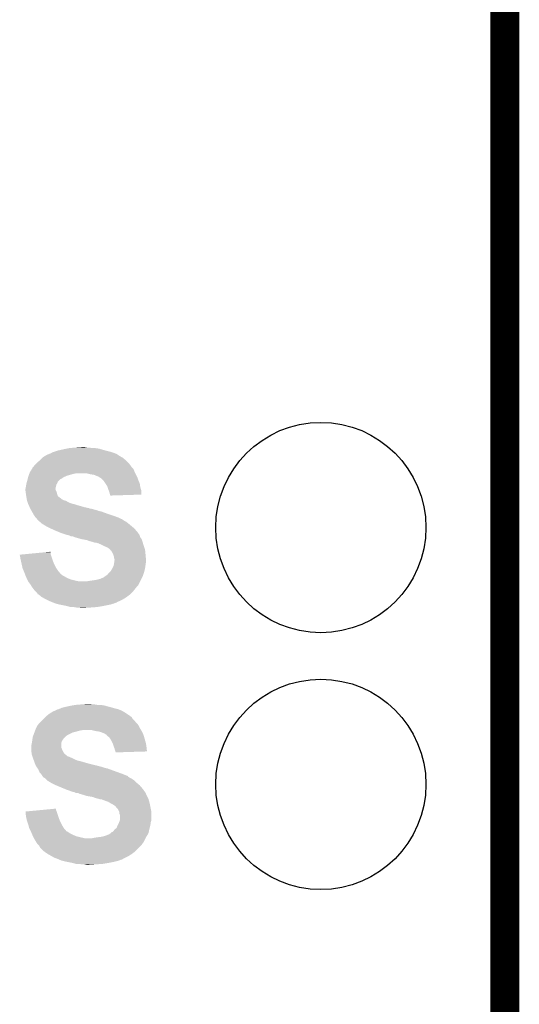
# Model space of a CAD drawing. Extents: x -1.3 to 24.2, y -3.9 to 53.4.
# Tile 28 of 42: x 21.6 to 24.2, y 20.3 to 25.5. Entities that reach past the tile are written whole.
import ezdxf

# ---------------------------------------------------------------- set-up
doc = ezdxf.new("R2010")
doc.units = 0
doc.layers.get('0').update_dxf_attribs({"linetype": 'CONTINUOUS'})
for name, color, linetype in [('LTE_CAT_1_5_CLICK_V101_GKO', 9, 'CONTINUOUS'), ('LTE_CAT_1_5_CLICK_V101_GTO', 11, 'CONTINUOUS'), ('LTE_CAT_1_5_CLICK_V101_GTS', 8, 'CONTINUOUS')]:
    doc.layers.add(name, color=color, linetype=linetype)

# ---------------------------------------------------------------- blocks, each defined once
blk = doc.blocks.new('ROUND_51')
blk.add_circle((0, 0), 0.5512)

msp = doc.modelspace()

# ---------------------------------------------------------------- linework, layer by layer
at = {"layer": 'LTE_CAT_1_5_CLICK_V101_GKO', "const_width": 0.1524}
msp.add_lwpolyline([(24.13, -1.27), (24.13, 51.054)], dxfattribs=at)
at = {"layer": 'LTE_CAT_1_5_CLICK_V101_GTO'}
for points in [[(21.83384, 23.22322), (21.84654, 23.22576), (21.998942, 23.22322), (21.98116, 23.22576)], [(21.84654, 23.22576), (21.87702, 23.2283), (21.965922, 23.22576), (21.950682, 23.2283)], [(21.87702, 23.2283), (21.912578, 23.23084), (21.937982, 23.2283), (21.925282, 23.23084)], [(21.691602, 23.162262), (21.7043, 23.17496), (22.141178, 23.162262), (22.125938, 23.17496)], [(21.7043, 23.17496), (21.706842, 23.1775), (22.125938, 23.17496), (22.121494, 23.1775)], [(21.706842, 23.1775), (21.719034, 23.185122), (22.121494, 23.1775), (22.108158, 23.185122)], [(21.719034, 23.185122), (21.72716, 23.1902), (22.108158, 23.185122), (22.10054, 23.1902)], [(21.72716, 23.1902), (21.73985, 23.195278), (22.10054, 23.1902), (22.092922, 23.195278)], [(21.73985, 23.195278), (21.75256, 23.200364), (22.092922, 23.195278), (22.079362, 23.200364)], [(21.75256, 23.200364), (21.755106, 23.2029), (22.079362, 23.200364), (22.0726, 23.2029)], [(21.755106, 23.2029), (21.757644, 23.202902), (22.0726, 23.2029), (22.072594, 23.202902)], [(21.757644, 23.202902), (21.762722, 23.20544), (22.072594, 23.202902), (22.06371, 23.20544)], [(21.762722, 23.20544), (21.770342, 23.20798), (22.06371, 23.20544), (22.05482, 23.20798)], [(21.770342, 23.20798), (21.785582, 23.21306), (22.05482, 23.20798), (22.0345, 23.21306)], [(21.785582, 23.21306), (21.79828, 23.2156), (22.0345, 23.21306), (22.025612, 23.2156)], [(21.79828, 23.2156), (21.82114, 23.22068), (22.025612, 23.2156), (22.007832, 23.22068)], [(21.82114, 23.22068), (21.83384, 23.22322), (22.007832, 23.22068), (21.998942, 23.22322)], [(21.65096, 23.119084), (21.650966, 23.121626), (22.179274, 23.119084), (22.176734, 23.121626)], [(21.650966, 23.121626), (21.656038, 23.126698), (22.176734, 23.121626), (22.171662, 23.126698)], [(21.656038, 23.126698), (21.65858, 23.12924), (22.171662, 23.126698), (22.169968, 23.12924)], [(21.65858, 23.12924), (21.661966, 23.13432), (22.169968, 23.12924), (22.16658, 23.13432)], [(21.661966, 23.13432), (21.663662, 23.136862), (22.16658, 23.13432), (22.164674, 23.136862)], [(21.663662, 23.136862), (21.671278, 23.144478), (22.164674, 23.136862), (22.15896, 23.144478)], [(21.671278, 23.144478), (21.67636, 23.14956), (22.15896, 23.144478), (22.15388, 23.14956)], [(21.67636, 23.14956), (21.691598, 23.162258), (22.15388, 23.14956), (22.141182, 23.162258)], [(21.691598, 23.162258), (21.691602, 23.162262), (22.141182, 23.162258), (22.141178, 23.162262)], [(21.62683, 23.0632), (21.62937, 23.073358), (21.800816, 23.0632), (21.816058, 23.073358)], [(21.62937, 23.073358), (21.630642, 23.078442), (21.816058, 23.073358), (21.827916, 23.078442)], [(21.630642, 23.078442), (21.631592, 23.08098), (21.827916, 23.078442), (21.833838, 23.08098)], [(21.631592, 23.08098), (21.635402, 23.09114), (21.833838, 23.08098), (21.869398, 23.09114)], [(21.635402, 23.09114), (21.636356, 23.09368), (21.869398, 23.09114), (21.884638, 23.09368)], [(21.636356, 23.09368), (21.638262, 23.098762), (22.19198, 23.09368), (22.18944, 23.098762)], [(21.638262, 23.098762), (21.641434, 23.10384), (22.18944, 23.098762), (22.1869, 23.10384)], [(21.641434, 23.10384), (21.649366, 23.116536), (22.1869, 23.10384), (22.18182, 23.116536)], [(21.649366, 23.116536), (21.65096, 23.119084), (22.18182, 23.116536), (22.179274, 23.119084)], [(21.95576, 23.0886), (21.935438, 23.09368), (22.19452, 23.0886), (22.19198, 23.09368)], [(21.973536, 23.08606), (21.95576, 23.0886), (22.19579, 23.08606), (22.19452, 23.0886)], [(21.99894, 23.0759), (21.973536, 23.08606), (22.20087, 23.0759), (22.19579, 23.08606)], [(22.002754, 23.073358), (21.99894, 23.0759), (22.20214, 23.073358), (22.20087, 23.0759)], [(22.006558, 23.070822), (22.002754, 23.073358), (22.202986, 23.070822), (22.20214, 23.073358)], [(22.011636, 23.068282), (22.006558, 23.070822), (22.203834, 23.068282), (22.202986, 23.070822)], [(21.6154, 23.012402), (21.61794, 23.0251), (21.77288, 23.012402), (21.77542, 23.0251)], [(21.61794, 23.0251), (21.619632, 23.035258), (21.77542, 23.0251), (21.777958, 23.035258)], [(21.619632, 23.035258), (21.62048, 23.040342), (21.777958, 23.035258), (21.781348, 23.040342)], [(21.62048, 23.040342), (21.621204, 23.042876), (21.781348, 23.040342), (21.783038, 23.042876)], [(21.621204, 23.042876), (21.62338, 23.050496), (21.783038, 23.042876), (21.78558, 23.050496)], [(21.62338, 23.050496), (21.62556, 23.05812), (21.78558, 23.050496), (21.7932, 23.05812)], [(21.62556, 23.05812), (21.626828, 23.063194), (21.7932, 23.05812), (21.798274, 23.063194)], [(21.626828, 23.063194), (21.62683, 23.0632), (21.798274, 23.063194), (21.800816, 23.0632)], [(22.021798, 23.058122), (22.011636, 23.068282), (22.20722, 23.058122), (22.203834, 23.068282)], [(22.024338, 23.055582), (22.021798, 23.058122), (22.20831, 23.055582), (22.20722, 23.058122)], [(22.034504, 23.040336), (22.024338, 23.055582), (22.21484, 23.040336), (22.20831, 23.055582)], [(22.044658, 23.025104), (22.034504, 23.040336), (22.217018, 23.025104), (22.21484, 23.040336)], [(22.045508, 23.022558), (22.044658, 23.025104), (22.21738, 23.022558), (22.217018, 23.025104)], [(22.04974, 23.009858), (22.045508, 23.022558), (22.22101, 23.009858), (22.21738, 23.022558)], [(21.6154, 23.012398), (21.6154, 23.012402), (21.77288, 23.012398), (21.77288, 23.012402)], [(21.6154, 23.009858), (21.6154, 23.012398), (21.772882, 23.009858), (21.77288, 23.012398)], [(21.6154, 23.002242), (21.6154, 23.009858), (21.77542, 23.002242), (21.772882, 23.009858)], [(21.615402, 23.00224), (21.6154, 23.002242), (21.77542, 23.00224), (21.77542, 23.002242)], [(21.616128, 22.997158), (21.615402, 23.00224), (21.77796, 22.997158), (21.77542, 23.00224)], [(21.617216, 22.98954), (21.616128, 22.997158), (21.780498, 22.98954), (21.77796, 22.997158)], [(21.618668, 22.979376), (21.617216, 22.98954), (21.783042, 22.979376), (21.780498, 22.98954)], [(21.619756, 22.971758), (21.618668, 22.979376), (21.788122, 22.971758), (21.783042, 22.979376)], [(21.62048, 22.96668), (21.619756, 22.971758), (21.794892, 22.96668), (21.788122, 22.971758)], [(21.620904, 22.964138), (21.62048, 22.96668), (21.79828, 22.964138), (21.794892, 22.96668)], [(22.051772, 23.004778), (22.04974, 23.009858), (22.22246, 23.004778), (22.22101, 23.009858)], [(22.054818, 22.997162), (22.051772, 23.004778), (22.222452, 22.997162), (22.22246, 23.004778)], [(22.057362, 22.987), (22.054818, 22.997162), (22.222442, 22.987), (22.222452, 22.997162)], [(22.059054, 22.98192), (22.057362, 22.987), (22.222438, 22.98192), (22.222442, 22.987)], [(22.059898, 22.979382), (22.059054, 22.98192), (22.140878, 22.979382), (22.222438, 22.98192)], [(22.0599, 22.976862), (22.059898, 22.979382), (22.0599, 22.976862), (22.140878, 22.979382)], [(21.621752, 22.959058), (21.620904, 22.964138), (21.803364, 22.959058), (21.79828, 22.964138)], [(21.62302, 22.95144), (21.621752, 22.959058), (21.8186, 22.95144), (21.803364, 22.959058)], [(21.623022, 22.951438), (21.62302, 22.95144), (21.818602, 22.951438), (21.8186, 22.95144)], [(21.623868, 22.948898), (21.623022, 22.951438), (21.828764, 22.948898), (21.818602, 22.951438)], [(21.625562, 22.94382), (21.623868, 22.948898), (21.836382, 22.94382), (21.828764, 22.948898)], [(21.627254, 22.93874), (21.625562, 22.94382), (21.846542, 22.93874), (21.836382, 22.94382)], [(21.6281, 22.936202), (21.627254, 22.93874), (21.854156, 22.936202), (21.846542, 22.93874)], [(21.629256, 22.93366), (21.6281, 22.936202), (21.861782, 22.93366), (21.854156, 22.936202)], [(21.630412, 22.931118), (21.629256, 22.93366), (21.87448, 22.931118), (21.861782, 22.93366)], [(21.63272, 22.92604), (21.630412, 22.931118), (21.88972, 22.92604), (21.87448, 22.931118)], [(21.637338, 22.91588), (21.63272, 22.92604), (21.925278, 22.91588), (21.88972, 22.92604)], [(21.639646, 22.9108), (21.637338, 22.91588), (21.948142, 22.9108), (21.925278, 22.91588)], [(21.6408, 22.90826), (21.639646, 22.9108), (21.953224, 22.90826), (21.948142, 22.9108)], [(21.642212, 22.90572), (21.6408, 22.90826), (21.968458, 22.90572), (21.958302, 22.90826)], [(21.643624, 22.90318), (21.642212, 22.90572), (21.976082, 22.90318), (21.968458, 22.90572)], [(21.645036, 22.900638), (21.643624, 22.90318), (21.988782, 22.900638), (21.976082, 22.90318)], [(21.647856, 22.89556), (21.645036, 22.900638), (22.001482, 22.89556), (21.988782, 22.900638)], [(21.649268, 22.893018), (21.647856, 22.89556), (22.01418, 22.893018), (22.001482, 22.89556)], [(21.6535, 22.8854), (21.649268, 22.893018), (22.035134, 22.8854), (22.01418, 22.893018)], [(21.655024, 22.88286), (21.6535, 22.8854), (22.04212, 22.88286), (22.035134, 22.8854)], [(21.66112, 22.8727), (21.655024, 22.88286), (22.0726, 22.8727), (22.04212, 22.88286)], [(21.66112, 22.872698), (21.66112, 22.8727), (22.072606, 22.872698), (22.0726, 22.8727)], [(21.6662, 22.86508), (21.66112, 22.872698), (22.093556, 22.86508), (22.072606, 22.872698)], [(21.66874, 22.86254), (21.6662, 22.86508), (22.10054, 22.86254), (22.093556, 22.86508)], [(21.673818, 22.857462), (21.66874, 22.86254), (22.110696, 22.857462), (22.10054, 22.86254)], [(21.67382, 22.85746), (21.673818, 22.857462), (22.1107, 22.85746), (22.110696, 22.857462)], [(21.67721, 22.852376), (21.67382, 22.85746), (22.1234, 22.852376), (22.1107, 22.85746)], [(21.6789, 22.84984), (21.67721, 22.852376), (22.12594, 22.84984), (22.1234, 22.852376)], [(21.68398, 22.84476), (21.6789, 22.84984), (22.133562, 22.84476), (22.12594, 22.84984)], [(21.689054, 22.839686), (21.68398, 22.84476), (22.14371, 22.839686), (22.133562, 22.84476)], [(21.691594, 22.83968), (21.689054, 22.839686), (22.14372, 22.83968), (22.14371, 22.839686)], [(21.701758, 22.829522), (21.691594, 22.83968), (22.156418, 22.829522), (22.14372, 22.83968)], [(21.701762, 22.82952), (21.701758, 22.829522), (22.15642, 22.82952), (22.156418, 22.829522)], [(21.727162, 22.81428), (21.701762, 22.82952), (22.17471, 22.81428), (22.15642, 22.82952)], [(21.7424, 22.80666), (21.727162, 22.81428), (22.183854, 22.80666), (22.17471, 22.81428)], [(21.747988, 22.80412), (21.7424, 22.80666), (22.186902, 22.80412), (22.183854, 22.80666)], [(21.77034, 22.79396), (21.747988, 22.80412), (22.195612, 22.79396), (22.186902, 22.80412)], [(21.788626, 22.786342), (21.77034, 22.79396), (22.20214, 22.786342), (22.195612, 22.79396)], [(21.800822, 22.78126), (21.788626, 22.786342), (22.20577, 22.78126), (22.20214, 22.786342)], [(21.8313, 22.771102), (21.800822, 22.78126), (22.213024, 22.771102), (22.20577, 22.78126)], [(21.843998, 22.76856), (21.8313, 22.771102), (22.214838, 22.76856), (22.213024, 22.771102)], [(21.844008, 22.768556), (21.843998, 22.76856), (22.21484, 22.768556), (22.214838, 22.76856)], [(21.849084, 22.766018), (21.844008, 22.768556), (22.214842, 22.766018), (22.21484, 22.768556)], [(21.854156, 22.763482), (21.849084, 22.766018), (22.215688, 22.763482), (22.214842, 22.766018)], [(21.861776, 22.76348), (21.854156, 22.763482), (22.215688, 22.76348), (22.215688, 22.763482)], [(21.869398, 22.76094), (21.861776, 22.76348), (22.216536, 22.76094), (22.215688, 22.76348)], [(21.87448, 22.7584), (21.869398, 22.76094), (22.217382, 22.7584), (22.216536, 22.76094)], [(21.874488, 22.758398), (21.87448, 22.7584), (22.217382, 22.758398), (22.217382, 22.7584)], [(21.910038, 22.74824), (21.874488, 22.758398), (22.225, 22.74824), (22.217382, 22.758398)], [(21.910052, 22.748238), (21.910038, 22.74824), (22.225, 22.748238), (22.225, 22.74824)], [(21.92528, 22.7457), (21.910052, 22.748238), (22.225848, 22.7457), (22.225, 22.748238)], [(21.937978, 22.74316), (21.92528, 22.7457), (22.226694, 22.74316), (22.225848, 22.7457)], [(21.950678, 22.738082), (21.937978, 22.74316), (22.228386, 22.738082), (22.226694, 22.74316)], [(21.970994, 22.733), (21.950678, 22.738082), (22.23008, 22.733), (22.228386, 22.738082)], [(21.971, 22.732998), (21.970994, 22.733), (22.230082, 22.732998), (22.23008, 22.733)], [(21.978618, 22.730462), (21.971, 22.732998), (22.230806, 22.730462), (22.230082, 22.732998)], [(21.986236, 22.73046), (21.978618, 22.730462), (22.230806, 22.73046), (22.230806, 22.730462)], [(21.991318, 22.72792), (21.986236, 22.73046), (22.231532, 22.72792), (22.230806, 22.73046)], [(22.001474, 22.725382), (21.991318, 22.72792), (22.232258, 22.725382), (22.231532, 22.72792)], [(22.004014, 22.722846), (22.001474, 22.725382), (22.232982, 22.722846), (22.232258, 22.725382)], [(22.006556, 22.72284), (22.004014, 22.722846), (22.232984, 22.72284), (22.232982, 22.722846)], [(22.0218, 22.71522), (22.006556, 22.72284), (22.23516, 22.71522), (22.232984, 22.72284)], [(22.03196, 22.71014), (22.0218, 22.71522), (22.236854, 22.71014), (22.23516, 22.71522)], [(22.04466, 22.70506), (22.03196, 22.71014), (22.238548, 22.70506), (22.236854, 22.71014)], [(21.584942, 22.66696), (21.611598, 22.669498), (21.748328, 22.66696), (21.747482, 22.669498)], [(21.59, 22.64156), (21.584942, 22.66696), (21.756794, 22.64156), (21.748328, 22.66696)], [(21.611598, 22.669498), (21.718268, 22.679654), (21.747482, 22.669498), (21.74748, 22.679654)], [(21.718268, 22.679654), (21.744946, 22.682194), (21.74748, 22.679654), (21.744946, 22.682194)], [(22.05228, 22.69998), (22.04466, 22.70506), (22.24024, 22.69998), (22.238548, 22.70506)], [(22.059902, 22.692358), (22.05228, 22.69998), (22.24278, 22.692358), (22.24024, 22.69998)], [(22.062434, 22.689826), (22.059902, 22.692358), (22.243034, 22.689826), (22.24278, 22.692358)], [(22.06244, 22.687302), (22.062434, 22.689826), (22.243286, 22.687302), (22.243034, 22.689826)], [(22.06497, 22.68728), (22.06244, 22.687302), (22.243288, 22.68728), (22.243286, 22.687302)], [(22.070058, 22.679662), (22.06497, 22.68728), (22.24405, 22.679662), (22.243288, 22.68728)], [(22.07514, 22.6695), (22.070058, 22.679662), (22.245066, 22.6695), (22.24405, 22.679662)], [(22.075988, 22.66696), (22.07514, 22.6695), (22.24532, 22.66696), (22.245066, 22.6695)], [(22.080218, 22.654262), (22.075988, 22.66696), (22.246476, 22.654262), (22.24532, 22.66696)], [(21.590566, 22.63902), (21.59, 22.64156), (21.75764, 22.63902), (21.756794, 22.64156)], [(21.595082, 22.6187), (21.590566, 22.63902), (21.76526, 22.6187), (21.75764, 22.63902)], [(21.599596, 22.59838), (21.595082, 22.6187), (21.775422, 22.59838), (21.76526, 22.6187)], [(22.071328, 22.59584), (22.07768, 22.608542), (22.24278, 22.59584), (22.244594, 22.608542)], [(22.07768, 22.608542), (22.078694, 22.61362), (22.244594, 22.608542), (22.24532, 22.61362)], [(22.078694, 22.61362), (22.080218, 22.621236), (22.24532, 22.61362), (22.24532, 22.621236)], [(22.08022, 22.649184), (22.080218, 22.654262), (22.246938, 22.649184), (22.246476, 22.654262)], [(22.080218, 22.621236), (22.08022, 22.62124), (22.24532, 22.621236), (22.24532, 22.62124)], [(22.082758, 22.641562), (22.08022, 22.649184), (22.24763, 22.641562), (22.246938, 22.649184)], [(22.08022, 22.62124), (22.080944, 22.626316), (22.24532, 22.62124), (22.247858, 22.626316)], [(22.080944, 22.626316), (22.08276, 22.639022), (22.247858, 22.626316), (22.24786, 22.639022)], [(22.08276, 22.639022), (22.082758, 22.641562), (22.24786, 22.639022), (22.24763, 22.641562)], [(21.60016, 22.595842), (21.599596, 22.59838), (21.777236, 22.595842), (21.775422, 22.59838)], [(21.606692, 22.5806), (21.60016, 22.595842), (21.78812, 22.5806), (21.777236, 22.595842)], [(21.60778, 22.57806), (21.606692, 22.5806), (21.7903, 22.57806), (21.78812, 22.5806)], [(21.613496, 22.56282), (21.60778, 22.57806), (21.803368, 22.56282), (21.7903, 22.57806)], [(21.613498, 22.562814), (21.613496, 22.56282), (21.805906, 22.562814), (21.803368, 22.56282)], [(21.6154, 22.55774), (21.613498, 22.562814), (21.810982, 22.55774), (21.805906, 22.562814)], [(21.615402, 22.557738), (21.6154, 22.55774), (21.810984, 22.557738), (21.810982, 22.55774)], [(21.617578, 22.55266), (21.615402, 22.557738), (21.821138, 22.55266), (21.810984, 22.557738)], [(22.031452, 22.55266), (22.042124, 22.56028), (22.23008, 22.55266), (22.232618, 22.56028)], [(22.042124, 22.56028), (22.044666, 22.560294), (22.232618, 22.56028), (22.232624, 22.560294)], [(22.044666, 22.560294), (22.047202, 22.56536), (22.232624, 22.560294), (22.234312, 22.56536)], [(22.047202, 22.56536), (22.057362, 22.575522), (22.234312, 22.56536), (22.2377, 22.575522)], [(22.057362, 22.575522), (22.062442, 22.580602), (22.2377, 22.575522), (22.23897, 22.580602)], [(22.062442, 22.580602), (22.07006, 22.5933), (22.23897, 22.580602), (22.242144, 22.5933)], [(22.07006, 22.5933), (22.071328, 22.59584), (22.242144, 22.5933), (22.24278, 22.59584)], [(21.620844, 22.54504), (21.617578, 22.55266), (21.833842, 22.54504), (21.821138, 22.55266)], [(21.62302, 22.53996), (21.620844, 22.54504), (21.845696, 22.53996), (21.833842, 22.54504)], [(21.62429, 22.53742), (21.62302, 22.53996), (21.851622, 22.53742), (21.845696, 22.53996)], [(21.62683, 22.53234), (21.62429, 22.53742), (21.87194, 22.53234), (21.851622, 22.53742)], [(21.62937, 22.52726), (21.62683, 22.53234), (21.894802, 22.52726), (21.87194, 22.53234)], [(21.630638, 22.524722), (21.62937, 22.52726), (22.216108, 22.524722), (22.217378, 22.52726)], [(21.6408, 22.51202), (21.630638, 22.524722), (22.209758, 22.51202), (22.216108, 22.524722)], [(21.643848, 22.50694), (21.6408, 22.51202), (22.207218, 22.50694), (22.209758, 22.51202)], [(21.648418, 22.499322), (21.643848, 22.50694), (22.1996, 22.499322), (22.207218, 22.50694)], [(21.935442, 22.52726), (21.95068, 22.5298), (22.217378, 22.52726), (22.218648, 22.5298)], [(21.95068, 22.5298), (21.98624, 22.53488), (22.218648, 22.5298), (22.221188, 22.53488)], [(21.98624, 22.53488), (22.006562, 22.539962), (22.221188, 22.53488), (22.22373, 22.539962)], [(22.006562, 22.539962), (22.024342, 22.547582), (22.22373, 22.539962), (22.22754, 22.547582)], [(22.024342, 22.547582), (22.031452, 22.55266), (22.22754, 22.547582), (22.23008, 22.55266)], [(21.648422, 22.499318), (21.648418, 22.499322), (22.199598, 22.499318), (22.1996, 22.499322)], [(21.66366, 22.479002), (21.648422, 22.499318), (22.183344, 22.479002), (22.199598, 22.499318)], [(21.668742, 22.47392), (21.66366, 22.479002), (22.17928, 22.47392), (22.183344, 22.479002)], [(21.676358, 22.4663), (21.668742, 22.47392), (22.171658, 22.4663), (22.17928, 22.47392)], [(21.678898, 22.461224), (21.676358, 22.4663), (22.166582, 22.461224), (22.171658, 22.4663)], [(21.681434, 22.458686), (21.678898, 22.461224), (22.164044, 22.458686), (22.166582, 22.461224)], [(21.683974, 22.45868), (21.681434, 22.458686), (22.164038, 22.45868), (22.164044, 22.458686)], [(21.699222, 22.44598), (21.683974, 22.45868), (22.147106, 22.44598), (22.164038, 22.45868)], [(21.703668, 22.44344), (21.699222, 22.44598), (22.14372, 22.44344), (22.147106, 22.44598)], [(21.717002, 22.43582), (21.703668, 22.44344), (22.131526, 22.43582), (22.14372, 22.44344)], [(21.727162, 22.43074), (21.717002, 22.43582), (22.123398, 22.43074), (22.131526, 22.43582)], [(21.73732, 22.42566), (21.727162, 22.43074), (22.112224, 22.42566), (22.123398, 22.43074)], [(21.7551, 22.41804), (21.73732, 22.42566), (22.095464, 22.41804), (22.112224, 22.42566)], [(21.755106, 22.418038), (21.7551, 22.41804), (22.09546, 22.418038), (22.095464, 22.41804)], [(21.761876, 22.4155), (21.755106, 22.418038), (22.092914, 22.4155), (22.09546, 22.418038)], [(21.76188, 22.415498), (21.761876, 22.4155), (22.090378, 22.415498), (22.092914, 22.4155)], [(21.76865, 22.41296), (21.76188, 22.415498), (22.08276, 22.41296), (22.090378, 22.415498)], [(21.775418, 22.410422), (21.76865, 22.41296), (22.077684, 22.410422), (22.08276, 22.41296)], [(21.775434, 22.410418), (21.775418, 22.410422), (22.077678, 22.410418), (22.077684, 22.410422)], [(21.785584, 22.40788), (21.775434, 22.410418), (22.067522, 22.40788), (22.077678, 22.410418)], [(21.79574, 22.40534), (21.785584, 22.40788), (22.059898, 22.40534), (22.067522, 22.40788)], [(21.833842, 22.39772), (21.79574, 22.40534), (22.0218, 22.39772), (22.059898, 22.40534)], [(21.851616, 22.39264), (21.833842, 22.39772), (21.991322, 22.39264), (22.0218, 22.39772)], [(21.882098, 22.3901), (21.866858, 22.39264), (21.9583, 22.3901), (21.991322, 22.39264)], [(21.904958, 22.38756), (21.894798, 22.3901), (21.920202, 22.38756), (21.9583, 22.3901)], [(21.877018, 21.87956), (21.9075, 21.8821), (21.993862, 21.87956), (21.978622, 21.8821)], [(21.9075, 21.8821), (21.940518, 21.88464), (21.965922, 21.8821), (21.955762, 21.88464)], [(21.734358, 21.82876), (21.737322, 21.8313), (22.15388, 21.82876), (22.15007, 21.8313)], [(21.737322, 21.8313), (21.749514, 21.83892), (22.15007, 21.8313), (22.13864, 21.83892)], [(21.749514, 21.83892), (21.757642, 21.844), (22.13864, 21.83892), (22.129752, 21.844)], [(21.757642, 21.844), (21.769072, 21.84908), (22.129752, 21.844), (22.120862, 21.84908)], [(21.769072, 21.84908), (21.780504, 21.85416), (22.120862, 21.84908), (22.109006, 21.85416)], [(21.780504, 21.85416), (21.78304, 21.854182), (22.109006, 21.85416), (22.108956, 21.854182)], [(21.78304, 21.854182), (21.78306, 21.856698), (22.108956, 21.854182), (22.103082, 21.856698)], [(21.78306, 21.856698), (21.783062, 21.8567), (22.103082, 21.856698), (22.103076, 21.8567)], [(21.783062, 21.8567), (21.788124, 21.856702), (22.103076, 21.8567), (22.103068, 21.856702)], [(21.788124, 21.856702), (21.793202, 21.85924), (22.103068, 21.856702), (22.092918, 21.85924)], [(21.793202, 21.85924), (21.80082, 21.86178), (22.092918, 21.85924), (22.08276, 21.86178)], [(21.80082, 21.86178), (21.805902, 21.864322), (22.08276, 21.86178), (22.073864, 21.864322)], [(21.805902, 21.864322), (21.816056, 21.86686), (22.073864, 21.864322), (22.06498, 21.86686)], [(21.816056, 21.86686), (21.82622, 21.8694), (22.06498, 21.86686), (22.055456, 21.8694)], [(21.82622, 21.8694), (21.84908, 21.87448), (22.055456, 21.8694), (22.036408, 21.87448)], [(21.84908, 21.87448), (21.863048, 21.87702), (22.036408, 21.87448), (22.026882, 21.87702)], [(21.863048, 21.87702), (21.877018, 21.87956), (22.026882, 21.87702), (22.0091, 21.87956)], [(21.68144, 21.77542), (21.684824, 21.780498), (22.20595, 21.77542), (22.20214, 21.780498)], [(21.684824, 21.780498), (21.686522, 21.783042), (22.20214, 21.780498), (22.199598, 21.783042)], [(21.686522, 21.783042), (21.6916, 21.78812), (22.199598, 21.783042), (22.194522, 21.78812)], [(21.6916, 21.78812), (21.701758, 21.798278), (22.194522, 21.78812), (22.1869, 21.798278)], [(21.701758, 21.798278), (21.71192, 21.80844), (22.1869, 21.798278), (22.176742, 21.80844)], [(21.71192, 21.80844), (21.716996, 21.813516), (22.176742, 21.80844), (22.174202, 21.813516)], [(21.716996, 21.813516), (21.719538, 21.816058), (22.174202, 21.813516), (22.171662, 21.816058)], [(21.719538, 21.816058), (21.71954, 21.81606), (22.171662, 21.816058), (22.17166, 21.81606)], [(21.71954, 21.81606), (21.734358, 21.82876), (22.17166, 21.81606), (22.15388, 21.82876)], [(21.655404, 21.716998), (21.659214, 21.72716), (21.82876, 21.716998), (21.846542, 21.72716)], [(21.659214, 21.72716), (21.662072, 21.73478), (21.846542, 21.72716), (21.861778, 21.73478)], [(21.662072, 21.73478), (21.663976, 21.73986), (21.861778, 21.73478), (21.8821, 21.73986)], [(21.663976, 21.73986), (21.665882, 21.74494), (21.8821, 21.73986), (21.899878, 21.74494)], [(21.665882, 21.74494), (21.666834, 21.74748), (21.899878, 21.74494), (21.915118, 21.74748)], [(21.666834, 21.74748), (21.66874, 21.75256), (22.221954, 21.74748), (22.218906, 21.75256)], [(21.66874, 21.75256), (21.67001, 21.755102), (22.218906, 21.75256), (22.21738, 21.755102)], [(21.67001, 21.755102), (21.67763, 21.770338), (22.21738, 21.755102), (22.20976, 21.770338)], [(21.67763, 21.770338), (21.678902, 21.77288), (22.20976, 21.770338), (22.207854, 21.77288)], [(21.678902, 21.77288), (21.68144, 21.77542), (22.207854, 21.77288), (22.20595, 21.77542)], [(21.9837, 21.7424), (21.963378, 21.74748), (22.225, 21.7424), (22.221954, 21.74748)], [(22.001478, 21.73986), (21.9837, 21.7424), (22.22627, 21.73986), (22.225, 21.7424)], [(22.016722, 21.73478), (22.001478, 21.73986), (22.22881, 21.73478), (22.22627, 21.73986)], [(22.02942, 21.7297), (22.016722, 21.73478), (22.23135, 21.7297), (22.22881, 21.73478)], [(22.033234, 21.727158), (22.02942, 21.7297), (22.23262, 21.727158), (22.23135, 21.7297)], [(22.037038, 21.724622), (22.033234, 21.727158), (22.233466, 21.724622), (22.23262, 21.727158)], [(21.64588, 21.666202), (21.648418, 21.678898), (21.803362, 21.666202), (21.80336, 21.678898)], [(21.648418, 21.678898), (21.64842, 21.6789), (21.80336, 21.678898), (21.80336, 21.6789)], [(21.64842, 21.6789), (21.650112, 21.689058), (21.80336, 21.6789), (21.805898, 21.689058)], [(21.650112, 21.689058), (21.65096, 21.69414), (21.805898, 21.689058), (21.809286, 21.69414)], [(21.65096, 21.69414), (21.652412, 21.7043), (21.809286, 21.69414), (21.81606, 21.7043)], [(21.652412, 21.7043), (21.653502, 21.711924), (21.81606, 21.7043), (21.823684, 21.711924)], [(21.653502, 21.711924), (21.655404, 21.716998), (21.823684, 21.711924), (21.82876, 21.716998)], [(22.042106, 21.722086), (22.037038, 21.724622), (22.234312, 21.722086), (22.233466, 21.724622)], [(22.04212, 21.719548), (22.042106, 21.722086), (22.235158, 21.719548), (22.234312, 21.722086)], [(22.051648, 21.71192), (22.04212, 21.719548), (22.2377, 21.71192), (22.235158, 21.719548)], [(22.054818, 21.709382), (22.051648, 21.71192), (22.238426, 21.709382), (22.2377, 21.71192)], [(22.064978, 21.694142), (22.054818, 21.709382), (22.24278, 21.694142), (22.238426, 21.709382)], [(22.0726, 21.6789), (22.064978, 21.694142), (22.247134, 21.6789), (22.24278, 21.694142)], [(22.073448, 21.676358), (22.0726, 21.6789), (22.24786, 21.676358), (22.247134, 21.6789)], [(22.07768, 21.663658), (22.073448, 21.676358), (22.249676, 21.663658), (22.24786, 21.676358)], [(21.64588, 21.656036), (21.64588, 21.666202), (21.803362, 21.656036), (21.803362, 21.666202)], [(21.64588, 21.650958), (21.64588, 21.656036), (21.8059, 21.650958), (21.803362, 21.656036)], [(21.64588, 21.64334), (21.64588, 21.650958), (21.80844, 21.64334), (21.8059, 21.650958)], [(21.64588, 21.638262), (21.64588, 21.64334), (21.81098, 21.638262), (21.80844, 21.64334)], [(21.646608, 21.633178), (21.64588, 21.638262), (21.813522, 21.633178), (21.81098, 21.638262)], [(21.647696, 21.625558), (21.646608, 21.633178), (21.818602, 21.625558), (21.813522, 21.633178)], [(21.64842, 21.620482), (21.647696, 21.625558), (21.823682, 21.620482), (21.818602, 21.625558)], [(22.079712, 21.65858), (22.07768, 21.663658), (22.2504, 21.65858), (22.249676, 21.663658)], [(22.082758, 21.650962), (22.079712, 21.65858), (22.25124, 21.650962), (22.2504, 21.65858)], [(22.085302, 21.6408), (22.082758, 21.650962), (22.252358, 21.6408), (22.25124, 21.650962)], [(22.086994, 21.63572), (22.085302, 21.6408), (22.252916, 21.63572), (22.252358, 21.6408)], [(22.087838, 21.633182), (22.086994, 21.63572), (22.170084, 21.633182), (22.252916, 21.63572)], [(22.08784, 21.630662), (22.087838, 21.633182), (22.08784, 21.630662), (22.170084, 21.633182)], [(21.649268, 21.61794), (21.64842, 21.620482), (21.826226, 21.61794), (21.823682, 21.620482)], [(21.64927, 21.617934), (21.649268, 21.61794), (21.828766, 21.617934), (21.826226, 21.61794)], [(21.651808, 21.61032), (21.64927, 21.617934), (21.836384, 21.61032), (21.828766, 21.617934)], [(21.652654, 21.60778), (21.651808, 21.61032), (21.844, 21.60778), (21.836384, 21.61032)], [(21.653502, 21.60524), (21.652654, 21.60778), (21.849082, 21.60524), (21.844, 21.60778)], [(21.654348, 21.6027), (21.653502, 21.60524), (21.8567, 21.6027), (21.849082, 21.60524)], [(21.657734, 21.59254), (21.654348, 21.6027), (21.87702, 21.59254), (21.8567, 21.6027)], [(21.65858, 21.59), (21.657734, 21.59254), (21.883372, 21.59), (21.87702, 21.59254)], [(21.659504, 21.58746), (21.65858, 21.59), (21.889722, 21.58746), (21.883372, 21.59)], [(21.660428, 21.58492), (21.659504, 21.58746), (21.90242, 21.58492), (21.889722, 21.58746)], [(21.66597, 21.56968), (21.660428, 21.58492), (21.95576, 21.56968), (21.90242, 21.58492)], [(21.667818, 21.5646), (21.66597, 21.56968), (21.976082, 21.5646), (21.95576, 21.56968)], [(21.667818, 21.564598), (21.667818, 21.5646), (21.978624, 21.564598), (21.976082, 21.5646)], [(21.66874, 21.562062), (21.667818, 21.564598), (21.9837, 21.562062), (21.978624, 21.564598)], [(21.668742, 21.56206), (21.66874, 21.562062), (21.983704, 21.56206), (21.9837, 21.562062)], [(21.668744, 21.562058), (21.668742, 21.56206), (21.988782, 21.562058), (21.983704, 21.56206)], [(21.670434, 21.559522), (21.668744, 21.562058), (21.9964, 21.559522), (21.988782, 21.562058)], [(21.673822, 21.55444), (21.670434, 21.559522), (22.016718, 21.55444), (21.9964, 21.559522)], [(21.677208, 21.54936), (21.673822, 21.55444), (22.031962, 21.54936), (22.016718, 21.55444)], [(21.678902, 21.546818), (21.677208, 21.54936), (22.04466, 21.546818), (22.031962, 21.54936)], [(21.683978, 21.539202), (21.678902, 21.546818), (22.065606, 21.539202), (22.04466, 21.546818)], [(21.68906, 21.526504), (21.683978, 21.539202), (22.100528, 21.526504), (22.065606, 21.539202)], [(21.696678, 21.518882), (21.68906, 21.526504), (22.12149, 21.518882), (22.100528, 21.526504)], [(21.698374, 21.51634), (21.696678, 21.518882), (22.12848, 21.51634), (22.12149, 21.518882)], [(21.705158, 21.506164), (21.698374, 21.51634), (22.15388, 21.506164), (22.12848, 21.51634)], [(21.70684, 21.50364), (21.705158, 21.506164), (22.153888, 21.50364), (22.15388, 21.506164)], [(21.706846, 21.503636), (21.70684, 21.50364), (22.153888, 21.503636), (22.153888, 21.50364)], [(21.71192, 21.498562), (21.706846, 21.503636), (22.1615, 21.498562), (22.153888, 21.503636)], [(21.711924, 21.49856), (21.71192, 21.498562), (22.161502, 21.49856), (22.1615, 21.498562)], [(21.716996, 21.496022), (21.711924, 21.49856), (22.166578, 21.496022), (22.161502, 21.49856)], [(21.719542, 21.493478), (21.716996, 21.496022), (22.171662, 21.493478), (22.166578, 21.496022)], [(21.729698, 21.483322), (21.719542, 21.493478), (22.186896, 21.483322), (22.171662, 21.493478)], [(21.729706, 21.483318), (21.729698, 21.483322), (22.186902, 21.483318), (22.186896, 21.483322)], [(21.75087, 21.47062), (21.729706, 21.483318), (22.1996, 21.47062), (22.186902, 21.483318)], [(21.755102, 21.46808), (21.75087, 21.47062), (22.20265, 21.46808), (22.1996, 21.47062)], [(21.77034, 21.46046), (21.755102, 21.46808), (22.211794, 21.46046), (22.20265, 21.46808)], [(21.776438, 21.45792), (21.77034, 21.46046), (22.214842, 21.45792), (22.211794, 21.46046)], [(21.819106, 21.440142), (21.776438, 21.45792), (22.23008, 21.440142), (22.214842, 21.45792)], [(21.831302, 21.43506), (21.819106, 21.440142), (22.23371, 21.43506), (22.23008, 21.440142)], [(21.846542, 21.42998), (21.831302, 21.43506), (22.23734, 21.42998), (22.23371, 21.43506)], [(21.859238, 21.424902), (21.846542, 21.42998), (22.240966, 21.424902), (22.23734, 21.42998)], [(21.871938, 21.42236), (21.859238, 21.424902), (22.242782, 21.42236), (22.240966, 21.424902)], [(21.871944, 21.422358), (21.871938, 21.42236), (22.242782, 21.422358), (22.242782, 21.42236)], [(21.877028, 21.419816), (21.871944, 21.422358), (22.24532, 21.419816), (22.242782, 21.422358)], [(21.882096, 21.417282), (21.877028, 21.419816), (22.246166, 21.417282), (22.24532, 21.419816)], [(21.892256, 21.41728), (21.882096, 21.417282), (22.246166, 21.41728), (22.246166, 21.417282)], [(21.902416, 21.412202), (21.892256, 21.41728), (22.24786, 21.412202), (22.246166, 21.41728)], [(21.904958, 21.4122), (21.902416, 21.412202), (22.24786, 21.4122), (22.24786, 21.412202)], [(21.92274, 21.40712), (21.904958, 21.4122), (22.250402, 21.40712), (22.24786, 21.4122)], [(21.937978, 21.402042), (21.92274, 21.40712), (22.25294, 21.402042), (22.250402, 21.40712)], [(21.968458, 21.39696), (21.937978, 21.402042), (22.255482, 21.39696), (22.25294, 21.402042)], [(21.981158, 21.391882), (21.968458, 21.39696), (22.25802, 21.391882), (22.255482, 21.39696)], [(22.00148, 21.386798), (21.981158, 21.391882), (22.260562, 21.386798), (22.25802, 21.391882)], [(22.009098, 21.384262), (22.00148, 21.386798), (22.261288, 21.384262), (22.260562, 21.386798)], [(22.016716, 21.38426), (22.009098, 21.384262), (22.261288, 21.38426), (22.261288, 21.384262)], [(22.0218, 21.38172), (22.016716, 21.38426), (22.262014, 21.38172), (22.261288, 21.38426)], [(22.029418, 21.37918), (22.0218, 21.38172), (22.26274, 21.37918), (22.262014, 21.38172)], [(22.0345, 21.37664), (22.029418, 21.37918), (22.263464, 21.37664), (22.26274, 21.37918)], [(22.04974, 21.37156), (22.0345, 21.37664), (22.264916, 21.37156), (22.263464, 21.37664)], [(22.053972, 21.369022), (22.04974, 21.37156), (22.26564, 21.369022), (22.264916, 21.37156)], [(22.062442, 21.36394), (22.053972, 21.369022), (22.26677, 21.36394), (22.26564, 21.369022)], [(21.61542, 21.32076), (21.642106, 21.323298), (21.778808, 21.32076), (21.77796, 21.323298)], [(21.61794, 21.295362), (21.61542, 21.32076), (21.787274, 21.295362), (21.778808, 21.32076)], [(21.642106, 21.323298), (21.695504, 21.328376), (21.77796, 21.323298), (21.775422, 21.328376)], [(21.695504, 21.328376), (21.77542, 21.335976), (21.775422, 21.328376), (21.77542, 21.335976)], [(22.072598, 21.35886), (22.062442, 21.36394), (22.2679, 21.35886), (22.26677, 21.36394)], [(22.087836, 21.3487), (22.072598, 21.35886), (22.270156, 21.3487), (22.2679, 21.35886)], [(22.08911, 21.34616), (22.087836, 21.3487), (22.27072, 21.34616), (22.270156, 21.3487)], [(22.090378, 21.343624), (22.08911, 21.34616), (22.271228, 21.343624), (22.27072, 21.34616)], [(22.100538, 21.33346), (22.090378, 21.343624), (22.27326, 21.33346), (22.271228, 21.343624)], [(22.10562, 21.3233), (22.100538, 21.33346), (22.275292, 21.3233), (22.27326, 21.33346)], [(22.106468, 21.320758), (22.10562, 21.3233), (22.2758, 21.320758), (22.275292, 21.3233)], [(22.108158, 21.315682), (22.106468, 21.320758), (22.275798, 21.315682), (22.2758, 21.320758)], [(22.10816, 21.308064), (22.108158, 21.315682), (22.275798, 21.308064), (22.275798, 21.315682)], [(21.618506, 21.29282), (21.61794, 21.295362), (21.78812, 21.29282), (21.787274, 21.295362)], [(21.62302, 21.272502), (21.618506, 21.29282), (21.79574, 21.272502), (21.78812, 21.29282)], [(21.623022, 21.2725), (21.62302, 21.272502), (21.79574, 21.2725), (21.79574, 21.272502)], [(21.629794, 21.252182), (21.623022, 21.2725), (21.8059, 21.252182), (21.79574, 21.2725)], [(22.10562, 21.26234), (22.10765, 21.267418), (22.272534, 21.26234), (22.27326, 21.267418)], [(22.10765, 21.267418), (22.110696, 21.275038), (22.27326, 21.267418), (22.275798, 21.275038)], [(22.110698, 21.302984), (22.10816, 21.308064), (22.275798, 21.302984), (22.275798, 21.308064)], [(22.110696, 21.275038), (22.1107, 21.275044), (22.275798, 21.275038), (22.275798, 21.275044)], [(22.1107, 21.275044), (22.110698, 21.302984), (22.275798, 21.275044), (22.275798, 21.302984)], [(21.63064, 21.24964), (21.629794, 21.252182), (21.807354, 21.24964), (21.8059, 21.252182)], [(21.634994, 21.2344), (21.63064, 21.24964), (21.81606, 21.2344), (21.807354, 21.24964)], [(21.635718, 21.231862), (21.634994, 21.2344), (21.818238, 21.231862), (21.81606, 21.2344)], [(21.64334, 21.21662), (21.635718, 21.231862), (21.831308, 21.21662), (21.818238, 21.231862)], [(21.643342, 21.216616), (21.64334, 21.21662), (21.833846, 21.216616), (21.831308, 21.21662)], [(21.64588, 21.21154), (21.643342, 21.216616), (21.841462, 21.21154), (21.833846, 21.216616)], [(21.648058, 21.20646), (21.64588, 21.21154), (21.849082, 21.20646), (21.841462, 21.21154)], [(22.060914, 21.206458), (22.070066, 21.21408), (22.260558, 21.206458), (22.262252, 21.21408)], [(22.070066, 21.21408), (22.072606, 21.214086), (22.262252, 21.21408), (22.262252, 21.214086)], [(22.072606, 21.214086), (22.07768, 21.21916), (22.262252, 21.214086), (22.26338, 21.21916)], [(22.07768, 21.21916), (22.082762, 21.226782), (22.26338, 21.21916), (22.265074, 21.226782)], [(22.082762, 21.226782), (22.086144, 21.22932), (22.265074, 21.226782), (22.26564, 21.22932)], [(22.086144, 21.22932), (22.092922, 21.234404), (22.26564, 21.22932), (22.26691, 21.234404)], [(22.092922, 21.234404), (22.098, 21.2471), (22.26691, 21.234404), (22.270084, 21.2471)], [(22.098, 21.2471), (22.09927, 21.24964), (22.270084, 21.2471), (22.27072, 21.24964)], [(22.09927, 21.24964), (22.10562, 21.26234), (22.27072, 21.24964), (22.272534, 21.26234)], [(21.651324, 21.19884), (21.648058, 21.20646), (21.86432, 21.19884), (21.849082, 21.20646)], [(21.6535, 21.19376), (21.651324, 21.19884), (21.876176, 21.19376), (21.86432, 21.19884)], [(21.65477, 21.19122), (21.6535, 21.19376), (21.882102, 21.19122), (21.876176, 21.19376)], [(21.65731, 21.18614), (21.65477, 21.19122), (21.90242, 21.18614), (21.882102, 21.19122)], [(21.65985, 21.18106), (21.65731, 21.18614), (21.925282, 21.18106), (21.90242, 21.18614)], [(21.66112, 21.17852), (21.65985, 21.18106), (22.24405, 21.17852), (22.24532, 21.18106)], [(21.671788, 21.16074), (21.66112, 21.17852), (22.235158, 21.16074), (22.24405, 21.17852)], [(21.673314, 21.158196), (21.671788, 21.16074), (22.232618, 21.158196), (22.235158, 21.16074)], [(21.965922, 21.18106), (21.97862, 21.1836), (22.24532, 21.18106), (22.24659, 21.1836)], [(21.97862, 21.1836), (21.9964, 21.18614), (22.24659, 21.1836), (22.247862, 21.18614)], [(21.9964, 21.18614), (22.016722, 21.18868), (22.247862, 21.18614), (22.249448, 21.18868)], [(22.016722, 21.18868), (22.0345, 21.19376), (22.249448, 21.18868), (22.252622, 21.19376)], [(22.0345, 21.19376), (22.05482, 21.201382), (22.252622, 21.19376), (22.257386, 21.201382)], [(22.05482, 21.201382), (22.060914, 21.206458), (22.257386, 21.201382), (22.260558, 21.206458)], [(21.676358, 21.153122), (21.673314, 21.158196), (22.23008, 21.153122), (22.232618, 21.158196)], [(21.67636, 21.15312), (21.676358, 21.153122), (22.23008, 21.15312), (22.23008, 21.153122)], [(21.686518, 21.14296), (21.67636, 21.15312), (22.221952, 21.14296), (22.23008, 21.15312)], [(21.68779, 21.14042), (21.686518, 21.14296), (22.21992, 21.14042), (22.221952, 21.14296)], [(21.691598, 21.132804), (21.68779, 21.14042), (22.212302, 21.132804), (22.21992, 21.14042)], [(21.711918, 21.112482), (21.691598, 21.132804), (22.19198, 21.112482), (22.212302, 21.132804)], [(21.711922, 21.11248), (21.711918, 21.112482), (22.191978, 21.11248), (22.19198, 21.112482)], [(21.729698, 21.09978), (21.711922, 21.11248), (22.175046, 21.09978), (22.191978, 21.11248)], [(21.734144, 21.09724), (21.729698, 21.09978), (22.17166, 21.09724), (22.175046, 21.09978)], [(21.756366, 21.084542), (21.734144, 21.09724), (22.15134, 21.084542), (22.17166, 21.09724)], [(21.765258, 21.07946), (21.756366, 21.084542), (22.141176, 21.07946), (22.15134, 21.084542)], [(21.78558, 21.07184), (21.765258, 21.07946), (22.125936, 21.07184), (22.141176, 21.07946)], [(21.785632, 21.071818), (21.78558, 21.07184), (22.1234, 21.071818), (22.125936, 21.07184)], [(21.791508, 21.0693), (21.785632, 21.071818), (22.123378, 21.0693), (22.1234, 21.071818)], [(21.791514, 21.069298), (21.791508, 21.0693), (22.118316, 21.069298), (22.123378, 21.0693)], [(21.797436, 21.06676), (21.791514, 21.069298), (22.113238, 21.06676), (22.118316, 21.069298)], [(21.803358, 21.064222), (21.797436, 21.06676), (22.105622, 21.064222), (22.113238, 21.06676)], [(21.813516, 21.061682), (21.803358, 21.064222), (22.098, 21.061682), (22.105622, 21.064222)], [(21.82368, 21.05914), (21.813516, 21.061682), (22.087836, 21.05914), (22.098, 21.061682)], [(21.836382, 21.0566), (21.82368, 21.05914), (22.07768, 21.0566), (22.087836, 21.05914)], [(21.861782, 21.05152), (21.836382, 21.0566), (22.05228, 21.05152), (22.07768, 21.0566)], [(21.879556, 21.04644), (21.861782, 21.05152), (22.021802, 21.04644), (22.05228, 21.05152)], [(21.910038, 21.0439), (21.897338, 21.04644), (21.986242, 21.0439), (22.021802, 21.04644)], [(21.935438, 21.04136), (21.922738, 21.0439), (21.950682, 21.04136), (21.986242, 21.0439)]]:
    msp.add_solid(points, dxfattribs=at)

# ---------------------------------------------------------------- block references
at = {"layer": 'LTE_CAT_1_5_CLICK_V101_GTS'}
for p in [(23.1648, 22.8092), (23.1648, 21.463)]:
    msp.add_blockref('ROUND_51', p, dxfattribs=at)

doc.saveas('drawing.dxf')
